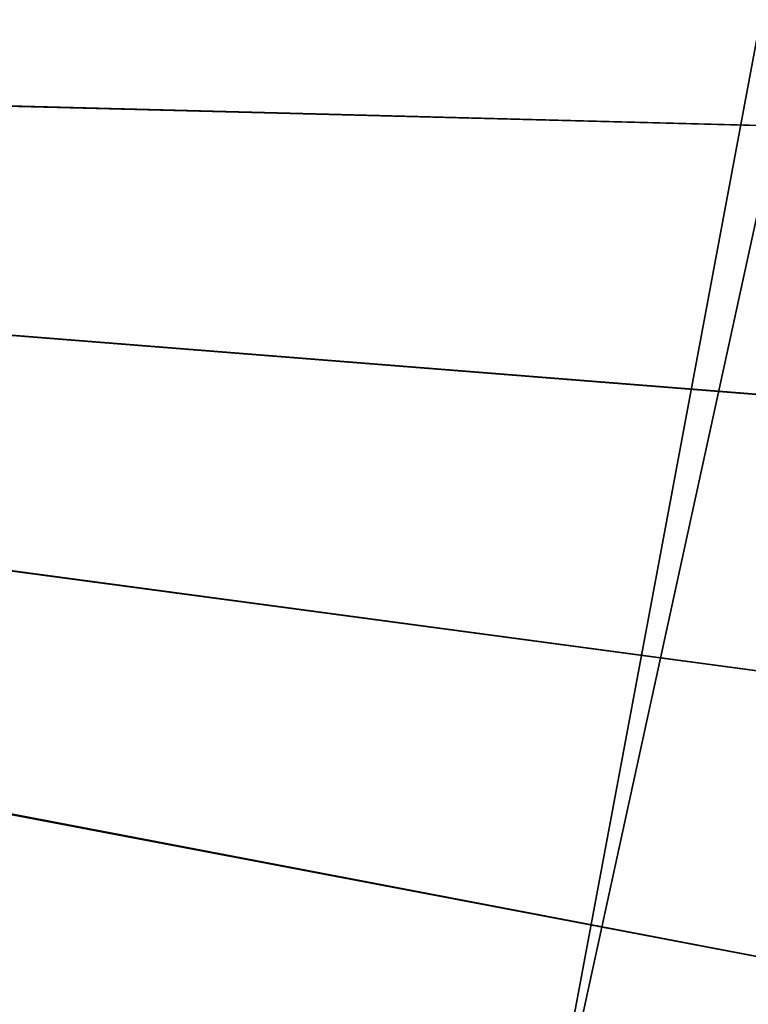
# Model space of a CAD drawing. Header units: metres. Extents: x 0 to 1400, y -1400 to 0.
# Tile 248 of 256: x 1110 to 1169, y -759 to -679. Entities that reach past the tile are written whole.
import ezdxf

# ---------------------------------------------------------------- set-up
doc = ezdxf.new("R2010")
doc.units = ezdxf.units.M

msp = doc.modelspace()

# ---------------------------------------------------------------- linework, layer by layer
at = {"layer": 'None'}
for points in [[(759.270203, -676.616821, -500.477753), (1206.427368, -688.345215, -500.477753), (1213.287231, -664.913025, -500.477753)], [(1213.295166, -664.90918, -503.477753), (1206.445801, -688.333069, -503.477753), (762.366577, -676.864197, -503.477753)], [(759.270203, -676.616821, -500.477753), (1109.911743, -884.878418, -500.477753), (1123.362549, -864.492126, -500.477753)], [(1123.362549, -864.492126, -500.477753), (1136.196411, -843.712891, -500.477753), (759.270203, -676.616821, -500.477753)], [(1136.196411, -843.712891, -500.477753), (1148.385742, -822.553528, -500.477753), (759.270203, -676.616821, -500.477753)], [(759.270203, -676.616821, -500.477753), (1148.385742, -822.553528, -500.477753), (1159.903198, -801.026794, -500.477753)], [(1159.903198, -801.026794, -500.477753), (1170.721191, -779.145508, -500.477753), (759.270203, -676.616821, -500.477753)], [(1170.721191, -779.145508, -500.477753), (1180.812378, -756.922546, -500.477753), (759.270203, -676.616821, -500.477753)], [(759.270203, -676.616821, -500.477753), (1180.812378, -756.922546, -500.477753), (1190.149292, -734.370667, -500.477753)], [(1190.149292, -734.370667, -500.477753), (1198.700928, -711.504822, -500.477753), (759.270203, -676.616821, -500.477753)], [(1198.700928, -711.504822, -500.477753), (1206.427368, -688.345215, -500.477753), (759.270203, -676.616821, -500.477753)], [(1206.445801, -688.333069, -503.477753), (1198.725464, -711.488647, -503.477753), (762.366577, -676.864197, -503.477753)], [(762.366577, -676.864197, -503.477753), (1198.725464, -711.488647, -503.477753), (1190.171021, -734.35675, -503.477753)], [(1190.171021, -734.35675, -503.477753), (1180.820068, -756.91803, -503.477753), (762.366577, -676.864197, -503.477753)], [(1180.820068, -756.91803, -503.477753), (1170.709595, -779.153259, -503.477753), (762.366577, -676.864197, -503.477753)], [(762.366577, -676.864197, -503.477753), (1170.709595, -779.153259, -503.477753), (1159.877075, -801.043335, -503.477753)], [(1159.877075, -801.043335, -503.477753), (1148.355835, -822.571533, -503.477753), (762.366577, -676.864197, -503.477753)], [(1148.355835, -822.571533, -503.477753), (1136.170776, -843.727356, -503.477753), (762.366577, -676.864197, -503.477753)], [(762.366577, -676.864197, -503.477753), (1136.170776, -843.727356, -503.477753), (1123.345825, -864.500916, -503.477753)], [(1123.345825, -864.500916, -503.477753), (1109.904663, -884.882324, -503.477753), (762.366577, -676.864197, -503.477753)]]:
    msp.add_3dface(points, dxfattribs=at)
at = {"layer": 'None0'}
for points in [[(1150.81958, -781.702271, -521.977783), (1294.119019, -124.129761, -521.977783), (1274.459961, -120.453018, -521.977783)], [(1274.459961, -120.453018, -521.977783), (1274.459961, -120.453018, -541.977783), (1150.81958, -781.702271, -521.977783)], [(1274.459961, -120.453018, -541.977783), (1150.81958, -781.702271, -541.977783), (1150.81958, -781.702271, -521.977783)], [(1294.119019, -124.129761, -541.977783), (1150.81958, -781.702271, -541.977783), (1274.459961, -120.453018, -541.977783)], [(1170.478882, -785.378174, -521.977783), (1294.119019, -124.129761, -521.977783), (1150.81958, -781.702271, -521.977783)], [(1294.119019, -124.129761, -541.977783), (1170.478882, -785.378174, -541.977783), (1150.81958, -781.702271, -541.977783)]]:
    msp.add_3dface(points, dxfattribs=at)

doc.saveas('drawing.dxf')
